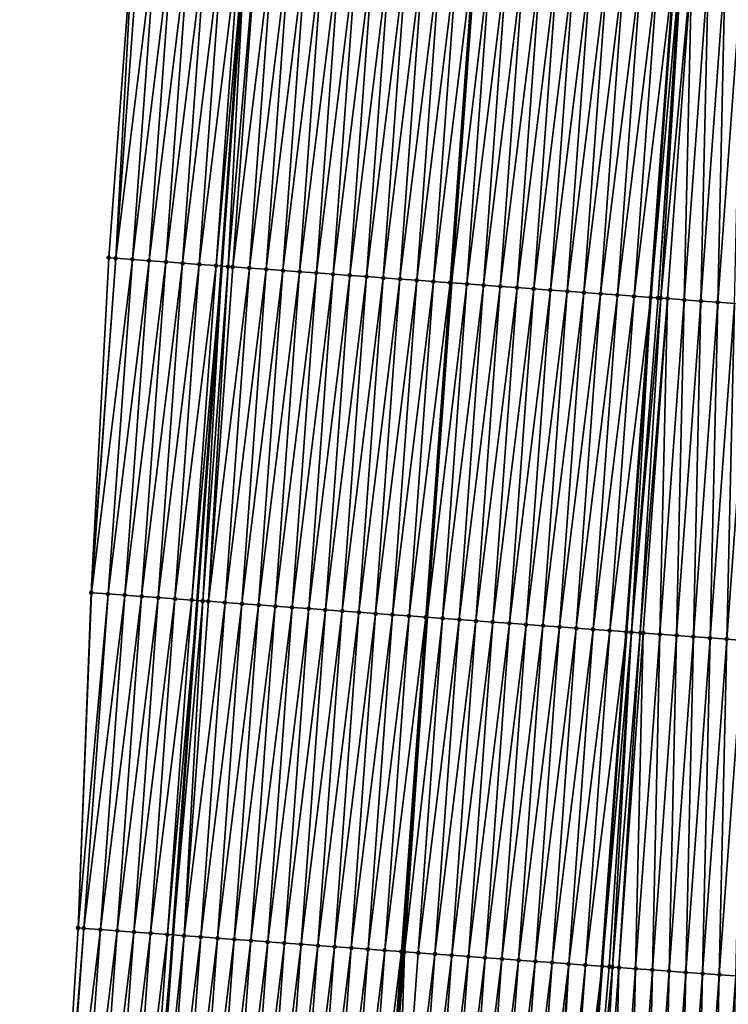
# Model space of a CAD drawing. Header units: feet. Extents: x 2017353 to 2024169, y 808050 to 818690.
# Tile 53 of 256: x 2023421 to 2023463, y 809822 to 809881. Entities that reach past the tile are written whole.
import ezdxf

# ---------------------------------------------------------------- set-up
doc = ezdxf.new("R2010")
doc.units = ezdxf.units.FT
doc.header["$MEASUREMENT"] = 0
for name, color, linetype, lineweight in [('EP_Travel Lane', 172, 'Continuous', 53), ('SB-Road Shots', 141, 'Continuous', 100), ('SB-Road X-Section', 40, 'Continuous', 13), ('STRIPING', 60, 'Continuous', 53)]:
    doc.layers.add(name, color=color, linetype=linetype, lineweight=lineweight)
doc.layers.add('I-77-MM15-17_SB-Surface-BORDER', color=7, linetype='Continuous')
doc.layers.add('I-77-MM15-17_SB-Surface-TIN', color=7, linetype='Continuous')

msp = doc.modelspace()

# ---------------------------------------------------------------- linework, layer by layer
at = {"layer": 'EP_Travel Lane'}
msp.add_polyline3d([(2023425.803, 809766.412, 272.848), (2023427.253, 809786.356, 273.176), (2023428.704, 809806.301, 273.498), (2023430.154, 809826.246, 273.832), (2023431.604, 809846.19, 274.196), (2023433.055, 809866.134, 274.553), (2023434.505, 809886.078, 274.921), (2023435.955, 809906.021, 275.322), (2023437.405, 809925.964, 275.736), (2023438.73, 809945.756, 276.152), (2023439.825, 809965.724, 276.55), (2023440.92, 809985.691, 276.959), (2023442.015, 810005.658, 277.393), (2023443.11, 810025.624, 277.832), (2023444.205, 810045.59, 278.287), (2023445.3, 810065.556, 278.76), (2023446.394, 810085.522, 279.233), (2023447.489, 810105.487, 279.71), (2023448.584, 810125.452, 280.221), (2023448.965, 810132.406, 280.407)], dxfattribs=at)
at = {"layer": 'I-77-MM15-17_SB-Surface-BORDER', "color": 3, "linetype": 'Continuous', "lineweight": -3}
msp.add_polyline3d([(2023421.009, 809766.763, 272.688), (2023422.315, 809786.719, 272.974), (2023423.26, 809806.701, 273.253), (2023424.489, 809826.662, 273.574), (2023425.275, 809846.655, 273.902), (2023426.325, 809866.629, 274.232), (2023427.813, 809886.569, 274.631), (2023429.246, 809906.513, 275.096), (2023431.084, 809926.428, 275.516), (2023432.443, 809946.179, 275.903), (2023434.026, 809966.115, 276.299), (2023435.9, 809986.029, 276.732), (2023436.583, 810006.024, 277.129), (2023437.208, 810026.022, 277.554), (2023438.25, 810045.993, 277.982), (2023438.944, 810065.985, 278.443), (2023439.754, 810085.97, 278.931), (2023441.078, 810105.92, 279.42), (2023442.141, 810125.887, 279.934), (2023443.847, 810145.849, 280.491), (2023458.055, 810164.915, 281.56), (2023459.101, 810184.882, 282.097), (2023460.839, 810204.804, 282.624), (2023463.268, 810224.677, 283.212)], dxfattribs=at)
at = {"layer": 'I-77-MM15-17_SB-Surface-TIN', "color": 128, "linetype": 'Continuous', "lineweight": -3}
for points in [[(2023426.325, 809866.629, 274.232), (2023426.734, 809866.599, 274.25), (2023427.813, 809886.569, 274.631)], [(2023426.734, 809866.599, 274.25), (2023428.184, 809886.542, 274.646), (2023427.813, 809886.569, 274.631)], [(2023426.734, 809866.599, 274.25), (2023429.182, 809886.469, 274.682), (2023428.184, 809886.542, 274.646)], [(2023426.734, 809866.599, 274.25), (2023427.731, 809866.525, 274.293), (2023429.182, 809886.469, 274.682)], [(2023427.731, 809866.525, 274.293), (2023430.179, 809886.396, 274.713), (2023429.182, 809886.469, 274.682)], [(2023427.731, 809866.525, 274.293), (2023428.729, 809866.452, 274.328), (2023430.179, 809886.396, 274.713)], [(2023428.729, 809866.452, 274.328), (2023431.176, 809886.323, 274.754), (2023430.179, 809886.396, 274.713)], [(2023428.729, 809866.452, 274.328), (2023429.726, 809866.379, 274.372), (2023431.176, 809886.323, 274.754)], [(2023429.726, 809866.379, 274.372), (2023432.174, 809886.249, 274.804), (2023431.176, 809886.323, 274.754)], [(2023429.726, 809866.379, 274.372), (2023430.723, 809866.305, 274.427), (2023432.174, 809886.249, 274.804)], [(2023430.723, 809866.305, 274.427), (2023433.171, 809886.176, 274.852), (2023432.174, 809886.249, 274.804)], [(2023430.723, 809866.305, 274.427), (2023431.721, 809866.232, 274.477), (2023433.171, 809886.176, 274.852)], [(2023431.721, 809866.232, 274.477), (2023434.168, 809886.102, 274.904), (2023433.171, 809886.176, 274.852)], [(2023431.721, 809866.232, 274.477), (2023432.718, 809866.158, 274.538), (2023434.168, 809886.102, 274.904)], [(2023432.718, 809866.158, 274.538), (2023434.505, 809886.078, 274.921), (2023434.168, 809886.102, 274.904)], [(2023432.718, 809866.158, 274.538), (2023433.055, 809866.134, 274.553), (2023434.505, 809886.078, 274.921)], [(2023433.437, 809866.106, 274.571), (2023434.505, 809886.078, 274.921), (2023433.055, 809866.134, 274.553)], [(2023433.437, 809866.106, 274.571), (2023435.165, 809886.029, 274.953), (2023434.505, 809886.078, 274.921)], [(2023433.437, 809866.106, 274.571), (2023433.715, 809866.085, 274.579), (2023435.165, 809886.029, 274.953)], [(2023433.715, 809866.085, 274.579), (2023436.163, 809885.956, 274.974), (2023435.165, 809886.029, 274.953)], [(2023433.715, 809866.085, 274.579), (2023434.713, 809866.012, 274.604), (2023436.163, 809885.956, 274.974)], [(2023434.713, 809866.012, 274.604), (2023437.16, 809885.883, 274.995), (2023436.163, 809885.956, 274.974)], [(2023434.713, 809866.012, 274.604), (2023435.71, 809865.939, 274.627), (2023437.16, 809885.883, 274.995)], [(2023435.71, 809865.939, 274.627), (2023438.158, 809885.81, 275.015), (2023437.16, 809885.883, 274.995)], [(2023435.71, 809865.939, 274.627), (2023436.707, 809865.866, 274.649), (2023438.158, 809885.81, 275.015)], [(2023436.707, 809865.866, 274.649), (2023439.155, 809885.738, 275.034), (2023438.158, 809885.81, 275.015)], [(2023436.707, 809865.866, 274.649), (2023437.705, 809865.794, 274.667), (2023439.155, 809885.738, 275.034)], [(2023437.705, 809865.794, 274.667), (2023440.152, 809885.665, 275.049), (2023439.155, 809885.738, 275.034)], [(2023437.705, 809865.794, 274.667), (2023438.702, 809865.721, 274.684), (2023440.152, 809885.665, 275.049)], [(2023438.702, 809865.721, 274.684), (2023441.15, 809885.592, 275.063), (2023440.152, 809885.665, 275.049)], [(2023438.702, 809865.721, 274.684), (2023439.699, 809865.648, 274.702), (2023441.15, 809885.592, 275.063)], [(2023439.699, 809865.648, 274.702), (2023442.147, 809885.519, 275.082), (2023441.15, 809885.592, 275.063)], [(2023439.699, 809865.648, 274.702), (2023440.697, 809865.575, 274.72), (2023442.147, 809885.519, 275.082)], [(2023440.697, 809865.575, 274.72), (2023443.144, 809885.446, 275.096), (2023442.147, 809885.519, 275.082)], [(2023440.697, 809865.575, 274.72), (2023441.694, 809865.502, 274.74), (2023443.144, 809885.446, 275.096)], [(2023441.694, 809865.502, 274.74), (2023444.142, 809885.374, 275.111), (2023443.144, 809885.446, 275.096)], [(2023441.694, 809865.502, 274.74), (2023442.691, 809865.429, 274.757), (2023444.142, 809885.374, 275.111)], [(2023442.691, 809865.429, 274.757), (2023445.139, 809885.301, 275.124), (2023444.142, 809885.374, 275.111)], [(2023442.691, 809865.429, 274.757), (2023443.689, 809865.356, 274.777), (2023445.139, 809885.301, 275.124)], [(2023443.689, 809865.356, 274.777), (2023446.136, 809885.228, 275.137), (2023445.139, 809885.301, 275.124)], [(2023443.689, 809865.356, 274.777), (2023444.686, 809865.284, 274.796), (2023446.136, 809885.228, 275.137)], [(2023444.686, 809865.284, 274.796), (2023447.134, 809885.155, 275.159), (2023446.136, 809885.228, 275.137)], [(2023444.686, 809865.284, 274.796), (2023445.683, 809865.211, 274.813), (2023447.134, 809885.155, 275.159)], [(2023445.683, 809865.211, 274.813), (2023448.131, 809885.082, 275.179), (2023447.134, 809885.155, 275.159)], [(2023445.683, 809865.211, 274.813), (2023446.681, 809865.138, 274.833), (2023448.131, 809885.082, 275.179)], [(2023446.681, 809865.138, 274.833), (2023448.213, 809885.076, 275.182), (2023448.131, 809885.082, 275.179)], [(2023446.681, 809865.138, 274.833), (2023446.763, 809865.132, 274.835), (2023448.213, 809885.076, 275.182)], [(2023449.128, 809885.009, 275.21), (2023448.213, 809885.076, 275.182), (2023446.763, 809865.132, 274.835)], [(2023447.678, 809865.065, 274.857), (2023449.128, 809885.009, 275.21), (2023446.763, 809865.132, 274.835)], [(2023447.678, 809865.065, 274.857), (2023450.126, 809884.936, 275.237), (2023449.128, 809885.009, 275.21)], [(2023447.678, 809865.065, 274.857), (2023448.675, 809864.992, 274.88), (2023450.126, 809884.936, 275.237)], [(2023448.675, 809864.992, 274.88), (2023451.123, 809884.863, 275.263), (2023450.126, 809884.936, 275.237)], [(2023448.675, 809864.992, 274.88), (2023449.673, 809864.919, 274.901), (2023451.123, 809884.863, 275.263)], [(2023449.673, 809864.919, 274.901), (2023452.12, 809884.79, 275.285), (2023451.123, 809884.863, 275.263)], [(2023449.673, 809864.919, 274.901), (2023450.67, 809864.846, 274.924), (2023452.12, 809884.79, 275.285)], [(2023450.67, 809864.846, 274.924), (2023453.118, 809884.717, 275.311), (2023452.12, 809884.79, 275.285)], [(2023450.67, 809864.846, 274.924), (2023451.667, 809864.773, 274.948), (2023453.118, 809884.717, 275.311)], [(2023451.667, 809864.773, 274.948), (2023454.115, 809884.644, 275.333), (2023453.118, 809884.717, 275.311)], [(2023451.667, 809864.773, 274.948), (2023452.665, 809864.7, 274.971), (2023454.115, 809884.644, 275.333)], [(2023452.665, 809864.7, 274.971), (2023455.112, 809884.571, 275.355), (2023454.115, 809884.644, 275.333)], [(2023452.665, 809864.7, 274.971), (2023453.662, 809864.627, 274.99), (2023455.112, 809884.571, 275.355)], [(2023453.662, 809864.627, 274.99), (2023456.11, 809884.498, 275.38), (2023455.112, 809884.571, 275.355)], [(2023453.662, 809864.627, 274.99), (2023454.659, 809864.554, 275.011), (2023456.11, 809884.498, 275.38)], [(2023454.659, 809864.554, 275.011), (2023457.107, 809884.425, 275.407), (2023456.11, 809884.498, 275.38)], [(2023454.659, 809864.554, 275.011), (2023455.657, 809864.482, 275.035), (2023457.107, 809884.425, 275.407)], [(2023455.657, 809864.482, 275.035), (2023458.104, 809884.352, 275.438), (2023457.107, 809884.425, 275.407)], [(2023455.657, 809864.482, 275.035), (2023456.654, 809864.408, 275.063), (2023458.104, 809884.352, 275.438)], [(2023456.654, 809864.408, 275.063), (2023459.102, 809884.279, 275.464), (2023458.104, 809884.352, 275.438)], [(2023456.654, 809864.408, 275.063), (2023457.651, 809864.336, 275.085), (2023459.102, 809884.279, 275.464)], [(2023457.651, 809864.336, 275.085), (2023460.077, 809884.208, 275.495), (2023459.102, 809884.279, 275.464)], [(2023457.651, 809864.336, 275.085), (2023458.649, 809864.263, 275.106), (2023460.077, 809884.208, 275.495)], [(2023460.077, 809884.208, 275.495), (2023458.649, 809864.263, 275.106), (2023460.099, 809884.206, 275.496)], [(2023460.419, 809884.183, 275.508), (2023460.099, 809884.206, 275.496), (2023458.649, 809864.263, 275.106)], [(2023459.085, 809864.231, 275.116), (2023460.419, 809884.183, 275.508), (2023458.649, 809864.263, 275.106)], [(2023459.085, 809864.231, 275.116), (2023460.481, 809884.178, 275.508), (2023460.419, 809884.183, 275.508)], [(2023459.085, 809864.231, 275.116), (2023459.244, 809864.219, 275.116), (2023460.481, 809884.178, 275.508)], [(2023459.244, 809864.219, 275.116), (2023461.096, 809884.134, 275.501), (2023460.481, 809884.178, 275.508)], [(2023459.244, 809864.219, 275.116), (2023459.646, 809864.19, 275.113), (2023461.096, 809884.134, 275.501)], [(2023459.646, 809864.19, 275.113), (2023460.644, 809864.118, 275.099), (2023461.096, 809884.134, 275.501)], [(2023460.644, 809864.118, 275.099), (2023462.094, 809884.061, 275.489), (2023461.096, 809884.134, 275.501)], [(2023460.644, 809864.118, 275.099), (2023461.641, 809864.046, 275.081), (2023462.094, 809884.061, 275.489)], [(2023461.641, 809864.046, 275.081), (2023463.091, 809883.989, 275.47), (2023462.094, 809884.061, 275.489)], [(2023461.641, 809864.046, 275.081), (2023462.638, 809863.973, 275.061), (2023463.091, 809883.989, 275.47)], [(2023462.638, 809863.973, 275.061), (2023464.088, 809883.917, 275.453), (2023463.091, 809883.989, 275.47)], [(2023462.638, 809863.973, 275.061), (2023463.636, 809863.901, 275.043), (2023464.088, 809883.917, 275.453)], [(2023425.275, 809846.655, 273.902), (2023426.734, 809866.599, 274.25), (2023426.325, 809866.629, 274.232)], [(2023425.275, 809846.655, 273.902), (2023425.284, 809846.654, 273.902), (2023426.734, 809866.599, 274.25)], [(2023425.284, 809846.654, 273.902), (2023427.731, 809866.525, 274.293), (2023426.734, 809866.599, 274.25)], [(2023425.284, 809846.654, 273.902), (2023426.281, 809846.581, 273.94), (2023427.731, 809866.525, 274.293)], [(2023426.281, 809846.581, 273.94), (2023428.729, 809866.452, 274.328), (2023427.731, 809866.525, 274.293)], [(2023426.281, 809846.581, 273.94), (2023427.279, 809846.508, 273.976), (2023428.729, 809866.452, 274.328)], [(2023427.279, 809846.508, 273.976), (2023429.726, 809866.379, 274.372), (2023428.729, 809866.452, 274.328)], [(2023427.279, 809846.508, 273.976), (2023428.276, 809846.435, 274.019), (2023429.726, 809866.379, 274.372)], [(2023428.276, 809846.435, 274.019), (2023430.723, 809866.305, 274.427), (2023429.726, 809866.379, 274.372)], [(2023428.276, 809846.435, 274.019), (2023429.273, 809846.361, 274.072), (2023430.723, 809866.305, 274.427)], [(2023429.273, 809846.361, 274.072), (2023431.721, 809866.232, 274.477), (2023430.723, 809866.305, 274.427)], [(2023429.273, 809846.361, 274.072), (2023430.271, 809846.288, 274.126), (2023431.721, 809866.232, 274.477)], [(2023430.271, 809846.288, 274.126), (2023432.718, 809866.158, 274.538), (2023431.721, 809866.232, 274.477)], [(2023430.271, 809846.288, 274.126), (2023431.268, 809846.214, 274.18), (2023432.718, 809866.158, 274.538)], [(2023431.268, 809846.214, 274.18), (2023433.055, 809866.134, 274.553), (2023432.718, 809866.158, 274.538)], [(2023431.268, 809846.214, 274.18), (2023431.604, 809846.19, 274.196), (2023433.055, 809866.134, 274.553)], [(2023431.93, 809846.166, 274.211), (2023433.055, 809866.134, 274.553), (2023431.604, 809846.19, 274.196)], [(2023431.93, 809846.166, 274.211), (2023433.437, 809866.106, 274.571), (2023433.055, 809866.134, 274.553)], [(2023431.93, 809846.166, 274.211), (2023432.265, 809846.141, 274.22), (2023433.437, 809866.106, 274.571)], [(2023432.265, 809846.141, 274.22), (2023433.715, 809866.085, 274.579), (2023433.437, 809866.106, 274.571)], [(2023432.265, 809846.141, 274.22), (2023434.713, 809866.012, 274.604), (2023433.715, 809866.085, 274.579)], [(2023432.265, 809846.141, 274.22), (2023433.262, 809846.068, 274.249), (2023434.713, 809866.012, 274.604)], [(2023433.262, 809846.068, 274.249), (2023435.71, 809865.939, 274.627), (2023434.713, 809866.012, 274.604)], [(2023433.262, 809846.068, 274.249), (2023434.26, 809845.995, 274.275), (2023435.71, 809865.939, 274.627)], [(2023434.26, 809845.995, 274.275), (2023436.707, 809865.866, 274.649), (2023435.71, 809865.939, 274.627)], [(2023434.26, 809845.995, 274.275), (2023435.257, 809845.922, 274.299), (2023436.707, 809865.866, 274.649)], [(2023435.257, 809845.922, 274.299), (2023437.705, 809865.794, 274.667), (2023436.707, 809865.866, 274.649)], [(2023435.257, 809845.922, 274.299), (2023436.254, 809845.849, 274.318), (2023437.705, 809865.794, 274.667)], [(2023436.254, 809845.849, 274.318), (2023438.702, 809865.721, 274.684), (2023437.705, 809865.794, 274.667)], [(2023436.254, 809845.849, 274.318), (2023437.252, 809845.776, 274.334), (2023438.702, 809865.721, 274.684)], [(2023437.252, 809845.776, 274.334), (2023439.699, 809865.648, 274.702), (2023438.702, 809865.721, 274.684)], [(2023437.252, 809845.776, 274.334), (2023438.249, 809845.704, 274.352), (2023439.699, 809865.648, 274.702)], [(2023438.249, 809845.704, 274.352), (2023440.697, 809865.575, 274.72), (2023439.699, 809865.648, 274.702)], [(2023438.249, 809845.704, 274.352), (2023439.247, 809845.631, 274.371), (2023440.697, 809865.575, 274.72)], [(2023439.247, 809845.631, 274.371), (2023441.694, 809865.502, 274.74), (2023440.697, 809865.575, 274.72)], [(2023439.247, 809845.631, 274.371), (2023440.244, 809845.558, 274.389), (2023441.694, 809865.502, 274.74)], [(2023440.244, 809845.558, 274.389), (2023442.691, 809865.429, 274.757), (2023441.694, 809865.502, 274.74)], [(2023440.244, 809845.558, 274.389), (2023441.241, 809845.485, 274.405), (2023442.691, 809865.429, 274.757)], [(2023441.241, 809845.485, 274.405), (2023443.689, 809865.356, 274.777), (2023442.691, 809865.429, 274.757)], [(2023441.241, 809845.485, 274.405), (2023442.239, 809845.412, 274.426), (2023443.689, 809865.356, 274.777)], [(2023442.239, 809845.412, 274.426), (2023444.686, 809865.284, 274.796), (2023443.689, 809865.356, 274.777)], [(2023442.239, 809845.412, 274.426), (2023443.236, 809845.339, 274.45), (2023444.686, 809865.284, 274.796)], [(2023443.236, 809845.339, 274.45), (2023445.683, 809865.211, 274.813), (2023444.686, 809865.284, 274.796)], [(2023443.236, 809845.339, 274.45), (2023444.233, 809845.266, 274.463), (2023445.683, 809865.211, 274.813)], [(2023444.233, 809845.266, 274.463), (2023446.681, 809865.138, 274.833), (2023445.683, 809865.211, 274.813)], [(2023444.233, 809845.266, 274.463), (2023445.231, 809845.194, 274.486), (2023446.681, 809865.138, 274.833)], [(2023445.231, 809845.194, 274.486), (2023446.763, 809865.132, 274.835), (2023446.681, 809865.138, 274.833)], [(2023445.231, 809845.194, 274.486), (2023445.312, 809845.188, 274.487), (2023446.763, 809865.132, 274.835)], [(2023447.678, 809865.065, 274.857), (2023446.763, 809865.132, 274.835), (2023445.312, 809845.188, 274.487)], [(2023446.228, 809845.121, 274.503), (2023447.678, 809865.065, 274.857), (2023445.312, 809845.188, 274.487)], [(2023446.228, 809845.121, 274.503), (2023448.675, 809864.992, 274.88), (2023447.678, 809865.065, 274.857)], [(2023446.228, 809845.121, 274.503), (2023447.225, 809845.048, 274.525), (2023448.675, 809864.992, 274.88)], [(2023447.225, 809845.048, 274.525), (2023449.673, 809864.919, 274.901), (2023448.675, 809864.992, 274.88)], [(2023447.225, 809845.048, 274.525), (2023448.223, 809844.975, 274.548), (2023449.673, 809864.919, 274.901)], [(2023448.223, 809844.975, 274.548), (2023450.67, 809864.846, 274.924), (2023449.673, 809864.919, 274.901)], [(2023448.223, 809844.975, 274.548), (2023449.22, 809844.902, 274.569), (2023450.67, 809864.846, 274.924)], [(2023449.22, 809844.902, 274.569), (2023451.667, 809864.773, 274.948), (2023450.67, 809864.846, 274.924)], [(2023449.22, 809844.902, 274.569), (2023450.217, 809844.829, 274.591), (2023451.667, 809864.773, 274.948)], [(2023450.217, 809844.829, 274.591), (2023452.665, 809864.7, 274.971), (2023451.667, 809864.773, 274.948)], [(2023450.217, 809844.829, 274.591), (2023451.215, 809844.756, 274.615), (2023452.665, 809864.7, 274.971)], [(2023451.215, 809844.756, 274.615), (2023453.662, 809864.627, 274.99), (2023452.665, 809864.7, 274.971)], [(2023451.215, 809844.756, 274.615), (2023452.212, 809844.683, 274.632), (2023453.662, 809864.627, 274.99)], [(2023452.212, 809844.683, 274.632), (2023454.659, 809864.554, 275.011), (2023453.662, 809864.627, 274.99)], [(2023452.212, 809844.683, 274.632), (2023453.209, 809844.61, 274.647), (2023454.659, 809864.554, 275.011)], [(2023453.209, 809844.61, 274.647), (2023455.657, 809864.482, 275.035), (2023454.659, 809864.554, 275.011)], [(2023453.209, 809844.61, 274.647), (2023454.207, 809844.537, 274.67), (2023455.657, 809864.482, 275.035)], [(2023454.207, 809844.537, 274.67), (2023456.654, 809864.408, 275.063), (2023455.657, 809864.482, 275.035)], [(2023454.207, 809844.537, 274.67), (2023455.204, 809844.465, 274.695), (2023456.654, 809864.408, 275.063)], [(2023455.204, 809844.465, 274.695), (2023457.651, 809864.336, 275.085), (2023456.654, 809864.408, 275.063)], [(2023455.204, 809844.465, 274.695), (2023456.201, 809844.392, 274.719), (2023457.651, 809864.336, 275.085)], [(2023456.201, 809844.392, 274.719), (2023458.649, 809864.263, 275.106), (2023457.651, 809864.336, 275.085)], [(2023456.201, 809844.392, 274.719), (2023457.199, 809844.319, 274.742), (2023458.649, 809864.263, 275.106)], [(2023457.49, 809844.297, 274.748), (2023458.649, 809864.263, 275.106), (2023457.199, 809844.319, 274.742)], [(2023457.49, 809844.297, 274.748), (2023459.085, 809864.231, 275.116), (2023458.649, 809864.263, 275.106)], [(2023457.49, 809844.297, 274.748), (2023459.244, 809864.219, 275.116), (2023459.085, 809864.231, 275.116)], [(2023457.49, 809844.297, 274.748), (2023458.017, 809844.259, 274.75), (2023459.244, 809864.219, 275.116)], [(2023458.017, 809844.259, 274.75), (2023459.646, 809864.19, 275.113), (2023459.244, 809864.219, 275.116)], [(2023458.017, 809844.259, 274.75), (2023458.196, 809844.246, 274.749), (2023459.646, 809864.19, 275.113)], [(2023458.196, 809844.246, 274.749), (2023459.193, 809844.174, 274.733), (2023459.646, 809864.19, 275.113)], [(2023459.193, 809844.174, 274.733), (2023460.644, 809864.118, 275.099), (2023459.646, 809864.19, 275.113)], [(2023459.193, 809844.174, 274.733), (2023460.191, 809844.102, 274.713), (2023460.644, 809864.118, 275.099)], [(2023460.191, 809844.102, 274.713), (2023461.641, 809864.046, 275.081), (2023460.644, 809864.118, 275.099)], [(2023460.191, 809844.102, 274.713), (2023461.188, 809844.029, 274.692), (2023461.641, 809864.046, 275.081)], [(2023461.188, 809844.029, 274.692), (2023462.638, 809863.973, 275.061), (2023461.641, 809864.046, 275.081)], [(2023461.188, 809844.029, 274.692), (2023462.186, 809843.957, 274.67), (2023462.638, 809863.973, 275.061)], [(2023462.186, 809843.957, 274.67), (2023463.636, 809863.901, 275.043), (2023462.638, 809863.973, 275.061)], [(2023462.186, 809843.957, 274.67), (2023463.183, 809843.885, 274.653), (2023463.636, 809863.901, 275.043)], [(2023463.183, 809843.885, 274.653), (2023464.633, 809863.829, 275.027), (2023463.636, 809863.901, 275.043)], [(2023463.183, 809843.885, 274.653), (2023464.18, 809843.813, 274.631), (2023464.633, 809863.829, 275.027)], [(2023424.489, 809826.662, 273.574), (2023425.284, 809846.654, 273.902), (2023425.275, 809846.655, 273.902)], [(2023424.489, 809826.662, 273.574), (2023426.281, 809846.581, 273.94), (2023425.284, 809846.654, 273.902)], [(2023424.489, 809826.662, 273.574), (2023424.831, 809826.637, 273.585), (2023426.281, 809846.581, 273.94)], [(2023424.831, 809826.637, 273.585), (2023427.279, 809846.508, 273.976), (2023426.281, 809846.581, 273.94)], [(2023424.831, 809826.637, 273.585), (2023425.828, 809826.564, 273.618), (2023427.279, 809846.508, 273.976)], [(2023425.828, 809826.564, 273.618), (2023428.276, 809846.435, 274.019), (2023427.279, 809846.508, 273.976)], [(2023425.828, 809826.564, 273.618), (2023426.826, 809826.491, 273.66), (2023428.276, 809846.435, 274.019)], [(2023426.826, 809826.491, 273.66), (2023429.273, 809846.361, 274.072), (2023428.276, 809846.435, 274.019)], [(2023426.826, 809826.491, 273.66), (2023427.823, 809826.417, 273.709), (2023429.273, 809846.361, 274.072)], [(2023427.823, 809826.417, 273.709), (2023430.271, 809846.288, 274.126), (2023429.273, 809846.361, 274.072)], [(2023427.823, 809826.417, 273.709), (2023428.82, 809826.344, 273.762), (2023430.271, 809846.288, 274.126)], [(2023428.82, 809826.344, 273.762), (2023431.268, 809846.214, 274.18), (2023430.271, 809846.288, 274.126)], [(2023428.82, 809826.344, 273.762), (2023429.818, 809826.27, 273.816), (2023431.268, 809846.214, 274.18)], [(2023429.818, 809826.27, 273.816), (2023431.604, 809846.19, 274.196), (2023431.268, 809846.214, 274.18)], [(2023429.818, 809826.27, 273.816), (2023430.154, 809826.246, 273.832), (2023431.604, 809846.19, 274.196)], [(2023431.93, 809846.166, 274.211), (2023431.604, 809846.19, 274.196), (2023430.154, 809826.246, 273.832)], [(2023430.815, 809826.197, 273.864), (2023431.93, 809846.166, 274.211), (2023430.154, 809826.246, 273.832)], [(2023430.815, 809826.197, 273.864), (2023432.265, 809846.141, 274.22), (2023431.93, 809846.166, 274.211)], [(2023430.815, 809826.197, 273.864), (2023433.262, 809846.068, 274.249), (2023432.265, 809846.141, 274.22)], [(2023430.815, 809826.197, 273.864), (2023431.812, 809826.124, 273.897), (2023433.262, 809846.068, 274.249)], [(2023431.812, 809826.124, 273.897), (2023434.26, 809845.995, 274.275), (2023433.262, 809846.068, 274.249)], [(2023431.812, 809826.124, 273.897), (2023432.81, 809826.051, 273.922), (2023434.26, 809845.995, 274.275)], [(2023432.81, 809826.051, 273.922), (2023435.257, 809845.922, 274.299), (2023434.26, 809845.995, 274.275)], [(2023432.81, 809826.051, 273.922), (2023433.807, 809825.978, 273.945), (2023435.257, 809845.922, 274.299)], [(2023433.807, 809825.978, 273.945), (2023436.254, 809845.849, 274.318), (2023435.257, 809845.922, 274.299)], [(2023433.807, 809825.978, 273.945), (2023434.804, 809825.905, 273.965), (2023436.254, 809845.849, 274.318)], [(2023434.804, 809825.905, 273.965), (2023437.252, 809845.776, 274.334), (2023436.254, 809845.849, 274.318)], [(2023434.804, 809825.905, 273.965), (2023435.802, 809825.832, 273.982), (2023437.252, 809845.776, 274.334)], [(2023435.802, 809825.832, 273.982), (2023438.249, 809845.704, 274.352), (2023437.252, 809845.776, 274.334)], [(2023435.802, 809825.832, 273.982), (2023436.799, 809825.759, 274.001), (2023438.249, 809845.704, 274.352)], [(2023436.799, 809825.759, 274.001), (2023439.247, 809845.631, 274.371), (2023438.249, 809845.704, 274.352)], [(2023436.799, 809825.759, 274.001), (2023437.796, 809825.686, 274.021), (2023439.247, 809845.631, 274.371)], [(2023437.796, 809825.686, 274.021), (2023440.244, 809845.558, 274.389), (2023439.247, 809845.631, 274.371)], [(2023437.796, 809825.686, 274.021), (2023438.794, 809825.614, 274.039), (2023440.244, 809845.558, 274.389)], [(2023438.794, 809825.614, 274.039), (2023441.241, 809845.485, 274.405), (2023440.244, 809845.558, 274.389)], [(2023438.794, 809825.614, 274.039), (2023439.791, 809825.541, 274.056), (2023441.241, 809845.485, 274.405)], [(2023439.791, 809825.541, 274.056), (2023442.239, 809845.412, 274.426), (2023441.241, 809845.485, 274.405)], [(2023439.791, 809825.541, 274.056), (2023440.788, 809825.468, 274.073), (2023442.239, 809845.412, 274.426)], [(2023440.788, 809825.468, 274.073), (2023443.236, 809845.339, 274.45), (2023442.239, 809845.412, 274.426)], [(2023440.788, 809825.468, 274.073), (2023441.786, 809825.395, 274.09), (2023443.236, 809845.339, 274.45)], [(2023441.786, 809825.395, 274.09), (2023444.233, 809845.266, 274.463), (2023443.236, 809845.339, 274.45)], [(2023441.786, 809825.395, 274.09), (2023442.783, 809825.322, 274.107), (2023444.233, 809845.266, 274.463)], [(2023442.783, 809825.322, 274.107), (2023445.231, 809845.194, 274.486), (2023444.233, 809845.266, 274.463)], [(2023442.783, 809825.322, 274.107), (2023443.78, 809825.249, 274.13), (2023445.231, 809845.194, 274.486)], [(2023443.78, 809825.249, 274.13), (2023445.312, 809845.188, 274.487), (2023445.231, 809845.194, 274.486)], [(2023443.78, 809825.249, 274.13), (2023443.861, 809825.243, 274.132), (2023445.312, 809845.188, 274.487)], [(2023443.958, 809825.236, 274.134), (2023445.312, 809845.188, 274.487), (2023443.861, 809825.243, 274.132)], [(2023443.958, 809825.236, 274.134), (2023446.228, 809845.121, 274.503), (2023445.312, 809845.188, 274.487)], [(2023443.958, 809825.236, 274.134), (2023444.778, 809825.176, 274.154), (2023446.228, 809845.121, 274.503)], [(2023444.778, 809825.176, 274.154), (2023447.225, 809845.048, 274.525), (2023446.228, 809845.121, 274.503)], [(2023444.778, 809825.176, 274.154), (2023445.775, 809825.103, 274.176), (2023447.225, 809845.048, 274.525)], [(2023445.775, 809825.103, 274.176), (2023448.223, 809844.975, 274.548), (2023447.225, 809845.048, 274.525)], [(2023445.775, 809825.103, 274.176), (2023446.772, 809825.031, 274.199), (2023448.223, 809844.975, 274.548)], [(2023446.772, 809825.031, 274.199), (2023449.22, 809844.902, 274.569), (2023448.223, 809844.975, 274.548)], [(2023446.772, 809825.031, 274.199), (2023447.77, 809824.958, 274.219), (2023449.22, 809844.902, 274.569)], [(2023447.77, 809824.958, 274.219), (2023450.217, 809844.829, 274.591), (2023449.22, 809844.902, 274.569)], [(2023447.77, 809824.958, 274.219), (2023448.767, 809824.885, 274.239), (2023450.217, 809844.829, 274.591)], [(2023448.767, 809824.885, 274.239), (2023451.215, 809844.756, 274.615), (2023450.217, 809844.829, 274.591)], [(2023448.767, 809824.885, 274.239), (2023449.764, 809824.812, 274.26), (2023451.215, 809844.756, 274.615)], [(2023449.764, 809824.812, 274.26), (2023452.212, 809844.683, 274.632), (2023451.215, 809844.756, 274.615)], [(2023449.764, 809824.812, 274.26), (2023450.762, 809824.739, 274.279), (2023452.212, 809844.683, 274.632)], [(2023450.762, 809824.739, 274.279), (2023453.209, 809844.61, 274.647), (2023452.212, 809844.683, 274.632)], [(2023450.762, 809824.739, 274.279), (2023451.759, 809824.666, 274.294), (2023453.209, 809844.61, 274.647)], [(2023451.759, 809824.666, 274.294), (2023454.207, 809844.537, 274.67), (2023453.209, 809844.61, 274.647)], [(2023451.759, 809824.666, 274.294), (2023452.756, 809824.593, 274.315), (2023454.207, 809844.537, 274.67)], [(2023452.756, 809824.593, 274.315), (2023455.204, 809844.465, 274.695), (2023454.207, 809844.537, 274.67)], [(2023452.756, 809824.593, 274.315), (2023453.754, 809824.52, 274.337), (2023455.204, 809844.465, 274.695)], [(2023453.754, 809824.52, 274.337), (2023456.201, 809844.392, 274.719), (2023455.204, 809844.465, 274.695)], [(2023453.754, 809824.52, 274.337), (2023454.751, 809824.447, 274.357), (2023456.201, 809844.392, 274.719)], [(2023454.751, 809824.447, 274.357), (2023457.199, 809844.319, 274.742), (2023456.201, 809844.392, 274.719)], [(2023454.751, 809824.447, 274.357), (2023455.748, 809824.375, 274.375), (2023457.199, 809844.319, 274.742)], [(2023457.49, 809844.297, 274.748), (2023457.199, 809844.319, 274.742), (2023455.748, 809824.375, 274.375)], [(2023456.168, 809824.344, 274.381), (2023457.49, 809844.297, 274.748), (2023455.748, 809824.375, 274.375)], [(2023456.168, 809824.344, 274.381), (2023456.364, 809824.33, 274.382), (2023457.49, 809844.297, 274.748)], [(2023456.364, 809824.33, 274.382), (2023458.017, 809844.259, 274.75), (2023457.49, 809844.297, 274.748)], [(2023456.364, 809824.33, 274.382), (2023456.746, 809824.302, 274.38), (2023458.017, 809844.259, 274.75)], [(2023456.746, 809824.302, 274.38), (2023458.196, 809844.246, 274.749), (2023458.017, 809844.259, 274.75)], [(2023456.746, 809824.302, 274.38), (2023457.743, 809824.23, 274.365), (2023458.196, 809844.246, 274.749)], [(2023457.743, 809824.23, 274.365), (2023459.193, 809844.174, 274.733), (2023458.196, 809844.246, 274.749)], [(2023457.743, 809824.23, 274.365), (2023458.741, 809824.158, 274.346), (2023459.193, 809844.174, 274.733)], [(2023458.741, 809824.158, 274.346), (2023460.191, 809844.102, 274.713), (2023459.193, 809844.174, 274.733)], [(2023458.741, 809824.158, 274.346), (2023459.738, 809824.085, 274.324), (2023460.191, 809844.102, 274.713)], [(2023459.738, 809824.085, 274.324), (2023461.188, 809844.029, 274.692), (2023460.191, 809844.102, 274.713)], [(2023459.738, 809824.085, 274.324), (2023460.735, 809824.013, 274.3), (2023461.188, 809844.029, 274.692)], [(2023460.735, 809824.013, 274.3), (2023462.186, 809843.957, 274.67), (2023461.188, 809844.029, 274.692)], [(2023460.735, 809824.013, 274.3), (2023461.733, 809823.941, 274.28), (2023462.186, 809843.957, 274.67)], [(2023461.733, 809823.941, 274.28), (2023463.183, 809843.885, 274.653), (2023462.186, 809843.957, 274.67)], [(2023461.733, 809823.941, 274.28), (2023462.73, 809823.869, 274.261), (2023463.183, 809843.885, 274.653)], [(2023462.73, 809823.869, 274.261), (2023464.18, 809843.813, 274.631), (2023463.183, 809843.885, 274.653)], [(2023462.73, 809823.869, 274.261), (2023463.728, 809823.797, 274.236), (2023464.18, 809843.813, 274.631)], [(2023423.26, 809806.701, 273.253), (2023424.831, 809826.637, 273.585), (2023424.489, 809826.662, 273.574)], [(2023423.26, 809806.701, 273.253), (2023423.381, 809806.692, 273.257), (2023424.831, 809826.637, 273.585)], [(2023423.381, 809806.692, 273.257), (2023425.828, 809826.564, 273.618), (2023424.831, 809826.637, 273.585)], [(2023423.381, 809806.692, 273.257), (2023424.378, 809806.619, 273.29), (2023425.828, 809826.564, 273.618)], [(2023424.378, 809806.619, 273.29), (2023426.826, 809826.491, 273.66), (2023425.828, 809826.564, 273.618)], [(2023424.378, 809806.619, 273.29), (2023425.376, 809806.546, 273.333), (2023426.826, 809826.491, 273.66)], [(2023425.376, 809806.546, 273.333), (2023427.823, 809826.417, 273.709), (2023426.826, 809826.491, 273.66)], [(2023425.376, 809806.546, 273.333), (2023426.373, 809806.473, 273.382), (2023427.823, 809826.417, 273.709)], [(2023426.373, 809806.473, 273.382), (2023428.82, 809826.344, 273.762), (2023427.823, 809826.417, 273.709)], [(2023426.373, 809806.473, 273.382), (2023427.37, 809806.399, 273.434), (2023428.82, 809826.344, 273.762)], [(2023427.37, 809806.399, 273.434), (2023429.818, 809826.27, 273.816), (2023428.82, 809826.344, 273.762)], [(2023427.37, 809806.399, 273.434), (2023428.367, 809806.326, 273.484), (2023429.818, 809826.27, 273.816)], [(2023428.367, 809806.326, 273.484), (2023430.154, 809826.246, 273.832), (2023429.818, 809826.27, 273.816)], [(2023428.367, 809806.326, 273.484), (2023428.704, 809806.301, 273.498), (2023430.154, 809826.246, 273.832)], [(2023430.815, 809826.197, 273.864), (2023430.154, 809826.246, 273.832), (2023428.704, 809806.301, 273.498)], [(2023429.365, 809806.252, 273.525), (2023430.815, 809826.197, 273.864), (2023428.704, 809806.301, 273.498)], [(2023429.365, 809806.252, 273.525), (2023431.812, 809826.124, 273.897), (2023430.815, 809826.197, 273.864)], [(2023429.365, 809806.252, 273.525), (2023430.362, 809806.179, 273.558), (2023431.812, 809826.124, 273.897)], [(2023430.362, 809806.179, 273.558), (2023432.81, 809826.051, 273.922), (2023431.812, 809826.124, 273.897)], [(2023430.362, 809806.179, 273.558), (2023431.359, 809806.106, 273.584), (2023432.81, 809826.051, 273.922)], [(2023431.359, 809806.106, 273.584), (2023433.807, 809825.978, 273.945), (2023432.81, 809826.051, 273.922)], [(2023431.359, 809806.106, 273.584), (2023432.357, 809806.033, 273.606), (2023433.807, 809825.978, 273.945)], [(2023432.357, 809806.033, 273.606), (2023434.804, 809825.905, 273.965), (2023433.807, 809825.978, 273.945)], [(2023432.357, 809806.033, 273.606), (2023433.354, 809805.961, 273.624), (2023434.804, 809825.905, 273.965)], [(2023433.354, 809805.961, 273.624), (2023435.802, 809825.832, 273.982), (2023434.804, 809825.905, 273.965)], [(2023433.354, 809805.961, 273.624), (2023434.351, 809805.888, 273.639), (2023435.802, 809825.832, 273.982)], [(2023434.351, 809805.888, 273.639), (2023436.799, 809825.759, 274.001), (2023435.802, 809825.832, 273.982)], [(2023434.351, 809805.888, 273.639), (2023435.349, 809805.815, 273.657), (2023436.799, 809825.759, 274.001)], [(2023435.349, 809805.815, 273.657), (2023437.796, 809825.686, 274.021), (2023436.799, 809825.759, 274.001)], [(2023435.349, 809805.815, 273.657), (2023436.346, 809805.742, 273.672), (2023437.796, 809825.686, 274.021)], [(2023436.346, 809805.742, 273.672), (2023438.794, 809825.614, 274.039), (2023437.796, 809825.686, 274.021)], [(2023436.346, 809805.742, 273.672), (2023437.343, 809805.669, 273.692), (2023438.794, 809825.614, 274.039)], [(2023437.343, 809805.669, 273.692), (2023439.791, 809825.541, 274.056), (2023438.794, 809825.614, 274.039)], [(2023437.343, 809805.669, 273.692), (2023438.341, 809805.596, 273.707), (2023439.791, 809825.541, 274.056)], [(2023438.341, 809805.596, 273.707), (2023440.788, 809825.468, 274.073), (2023439.791, 809825.541, 274.056)], [(2023438.341, 809805.596, 273.707), (2023439.338, 809805.524, 273.723), (2023440.788, 809825.468, 274.073)], [(2023439.338, 809805.524, 273.723), (2023441.786, 809825.395, 274.09), (2023440.788, 809825.468, 274.073)], [(2023439.338, 809805.524, 273.723), (2023440.335, 809805.451, 273.744), (2023441.786, 809825.395, 274.09)], [(2023440.335, 809805.451, 273.744), (2023442.783, 809825.322, 274.107), (2023441.786, 809825.395, 274.09)], [(2023440.335, 809805.451, 273.744), (2023441.333, 809805.378, 273.762), (2023442.783, 809825.322, 274.107)], [(2023441.333, 809805.378, 273.762), (2023443.78, 809825.249, 274.13), (2023442.783, 809825.322, 274.107)], [(2023441.333, 809805.378, 273.762), (2023442.33, 809805.305, 273.783), (2023443.78, 809825.249, 274.13)], [(2023442.33, 809805.305, 273.783), (2023443.861, 809825.243, 274.132), (2023443.78, 809825.249, 274.13)], [(2023442.33, 809805.305, 273.783), (2023442.411, 809805.299, 273.785), (2023443.861, 809825.243, 274.132)], [(2023443.958, 809825.236, 274.134), (2023443.861, 809825.243, 274.132), (2023442.411, 809805.299, 273.785)], [(2023443.328, 809805.232, 273.808), (2023443.958, 809825.236, 274.134), (2023442.411, 809805.299, 273.785)], [(2023443.328, 809805.232, 273.808), (2023444.778, 809825.176, 274.154), (2023443.958, 809825.236, 274.134)], [(2023443.328, 809805.232, 273.808), (2023445.775, 809825.103, 274.176), (2023444.778, 809825.176, 274.154)], [(2023443.328, 809805.232, 273.808), (2023444.325, 809805.159, 273.832), (2023445.775, 809825.103, 274.176)], [(2023444.325, 809805.159, 273.832), (2023446.772, 809825.031, 274.199), (2023445.775, 809825.103, 274.176)], [(2023444.325, 809805.159, 273.832), (2023445.322, 809805.086, 273.853), (2023446.772, 809825.031, 274.199)], [(2023445.322, 809805.086, 273.853), (2023447.77, 809824.958, 274.219), (2023446.772, 809825.031, 274.199)], [(2023445.322, 809805.086, 273.853), (2023446.32, 809805.013, 273.87), (2023447.77, 809824.958, 274.219)], [(2023446.32, 809805.013, 273.87), (2023448.767, 809824.885, 274.239), (2023447.77, 809824.958, 274.219)], [(2023446.32, 809805.013, 273.87), (2023447.317, 809804.94, 273.89), (2023448.767, 809824.885, 274.239)], [(2023447.317, 809804.94, 273.89), (2023449.764, 809824.812, 274.26), (2023448.767, 809824.885, 274.239)], [(2023447.317, 809804.94, 273.89), (2023448.314, 809804.868, 273.908), (2023449.764, 809824.812, 274.26)], [(2023448.314, 809804.868, 273.908), (2023450.762, 809824.739, 274.279), (2023449.764, 809824.812, 274.26)], [(2023448.314, 809804.868, 273.908), (2023449.312, 809804.795, 273.927), (2023450.762, 809824.739, 274.279)], [(2023449.312, 809804.795, 273.927), (2023451.759, 809824.666, 274.294), (2023450.762, 809824.739, 274.279)], [(2023449.312, 809804.795, 273.927), (2023450.309, 809804.722, 273.944), (2023451.759, 809824.666, 274.294)], [(2023450.309, 809804.722, 273.944), (2023452.756, 809824.593, 274.315), (2023451.759, 809824.666, 274.294)], [(2023450.309, 809804.722, 273.944), (2023451.306, 809804.649, 273.966), (2023452.756, 809824.593, 274.315)], [(2023451.306, 809804.649, 273.966), (2023453.754, 809824.52, 274.337), (2023452.756, 809824.593, 274.315)], [(2023451.306, 809804.649, 273.966), (2023452.304, 809804.576, 273.988), (2023453.754, 809824.52, 274.337)], [(2023452.304, 809804.576, 273.988), (2023452.66, 809804.55, 273.997), (2023453.754, 809824.52, 274.337)], [(2023452.66, 809804.55, 273.997), (2023454.751, 809824.447, 274.357), (2023453.754, 809824.52, 274.337)], [(2023452.66, 809804.55, 273.997), (2023453.301, 809804.503, 274.008), (2023454.751, 809824.447, 274.357)], [(2023453.301, 809804.503, 274.008), (2023455.748, 809824.375, 274.375), (2023454.751, 809824.447, 274.357)], [(2023453.301, 809804.503, 274.008), (2023454.298, 809804.43, 274.023), (2023455.748, 809824.375, 274.375)], [(2023454.341, 809804.427, 274.023), (2023455.748, 809824.375, 274.375), (2023454.298, 809804.43, 274.023)], [(2023454.341, 809804.427, 274.023), (2023454.463, 809804.418, 274.023), (2023455.748, 809824.375, 274.375)], [(2023454.463, 809804.418, 274.023), (2023456.168, 809824.344, 274.381), (2023455.748, 809824.375, 274.375)], [(2023454.463, 809804.418, 274.023), (2023456.364, 809824.33, 274.382), (2023456.168, 809824.344, 274.381)], [(2023454.463, 809804.418, 274.023), (2023455.296, 809804.358, 274.013), (2023456.364, 809824.33, 274.382)], [(2023455.296, 809804.358, 274.013), (2023456.746, 809824.302, 274.38), (2023456.364, 809824.33, 274.382)], [(2023455.296, 809804.358, 274.013), (2023456.293, 809804.286, 273.996), (2023456.746, 809824.302, 274.38)], [(2023456.293, 809804.286, 273.996), (2023457.743, 809824.23, 274.365), (2023456.746, 809824.302, 274.38)], [(2023456.293, 809804.286, 273.996), (2023457.29, 809804.214, 273.976), (2023457.743, 809824.23, 274.365)], [(2023457.29, 809804.214, 273.976), (2023458.741, 809824.158, 274.346), (2023457.743, 809824.23, 274.365)], [(2023457.29, 809804.214, 273.976), (2023458.288, 809804.141, 273.962), (2023458.741, 809824.158, 274.346)], [(2023458.288, 809804.141, 273.962), (2023459.738, 809824.085, 274.324), (2023458.741, 809824.158, 274.346)], [(2023458.288, 809804.141, 273.962), (2023459.285, 809804.069, 273.944), (2023459.738, 809824.085, 274.324)], [(2023459.285, 809804.069, 273.944), (2023460.735, 809824.013, 274.3), (2023459.738, 809824.085, 274.324)], [(2023459.285, 809804.069, 273.944), (2023460.283, 809803.997, 273.927), (2023460.735, 809824.013, 274.3)], [(2023460.283, 809803.997, 273.927), (2023461.733, 809823.941, 274.28), (2023460.735, 809824.013, 274.3)], [(2023460.283, 809803.997, 273.927), (2023461.28, 809803.925, 273.905), (2023461.733, 809823.941, 274.28)], [(2023461.28, 809803.925, 273.905), (2023462.73, 809823.869, 274.261), (2023461.733, 809823.941, 274.28)], [(2023461.28, 809803.925, 273.905), (2023462.277, 809803.853, 273.882), (2023462.73, 809823.869, 274.261)], [(2023462.277, 809803.853, 273.882), (2023463.728, 809823.797, 274.236), (2023462.73, 809823.869, 274.261)], [(2023462.277, 809803.853, 273.882), (2023463.275, 809803.781, 273.857), (2023463.728, 809823.797, 274.236)]]:
    msp.add_3dface(points, dxfattribs=at)
at = {"layer": 'SB-Road Shots', "lineweight": 100}
for p in [(2023426.325, 809866.629, 274.232), (2023426.734, 809866.599, 274.25), (2023427.731, 809866.525, 274.293), (2023428.729, 809866.452, 274.328), (2023429.726, 809866.379, 274.372), (2023430.723, 809866.305, 274.427), (2023431.721, 809866.232, 274.477), (2023432.718, 809866.158, 274.538), (2023433.437, 809866.106, 274.571), (2023433.715, 809866.085, 274.579), (2023434.713, 809866.012, 274.604), (2023435.71, 809865.939, 274.627), (2023436.707, 809865.866, 274.649), (2023437.705, 809865.794, 274.667), (2023438.702, 809865.721, 274.684), (2023439.699, 809865.648, 274.702), (2023440.697, 809865.575, 274.72), (2023441.694, 809865.502, 274.74), (2023442.691, 809865.429, 274.757), (2023443.689, 809865.356, 274.777), (2023444.686, 809865.284, 274.796), (2023445.683, 809865.211, 274.813), (2023446.681, 809865.138, 274.833), (2023447.678, 809865.065, 274.857), (2023448.675, 809864.992, 274.88), (2023449.673, 809864.919, 274.901), (2023450.67, 809864.846, 274.924), (2023451.667, 809864.773, 274.948), (2023452.665, 809864.7, 274.971), (2023453.662, 809864.627, 274.99), (2023454.659, 809864.554, 275.011), (2023455.657, 809864.482, 275.035), (2023456.654, 809864.408, 275.063), (2023457.651, 809864.336, 275.085), (2023458.649, 809864.263, 275.106), (2023459.085, 809864.231, 275.116), (2023459.244, 809864.219, 275.116), (2023459.646, 809864.19, 275.113), (2023460.644, 809864.118, 275.099), (2023461.641, 809864.046, 275.081), (2023462.638, 809863.973, 275.061), (2023425.275, 809846.655, 273.902), (2023425.284, 809846.654, 273.902), (2023426.281, 809846.581, 273.94), (2023427.279, 809846.508, 273.976), (2023428.276, 809846.435, 274.019), (2023429.273, 809846.361, 274.072), (2023430.271, 809846.288, 274.126), (2023431.268, 809846.214, 274.18), (2023431.93, 809846.166, 274.211), (2023432.265, 809846.141, 274.22), (2023433.262, 809846.068, 274.249), (2023434.26, 809845.995, 274.275), (2023435.257, 809845.922, 274.299), (2023436.254, 809845.849, 274.318), (2023437.252, 809845.776, 274.334), (2023438.249, 809845.704, 274.352), (2023439.247, 809845.631, 274.371), (2023440.244, 809845.558, 274.389), (2023441.241, 809845.485, 274.405), (2023442.239, 809845.412, 274.426), (2023443.236, 809845.339, 274.45), (2023444.233, 809845.266, 274.463), (2023445.231, 809845.194, 274.486), (2023446.228, 809845.121, 274.503), (2023447.225, 809845.048, 274.525), (2023448.223, 809844.975, 274.548), (2023449.22, 809844.902, 274.569), (2023450.217, 809844.829, 274.591), (2023451.215, 809844.756, 274.615), (2023452.212, 809844.683, 274.632), (2023453.209, 809844.61, 274.647), (2023454.207, 809844.537, 274.67), (2023455.204, 809844.465, 274.695), (2023456.201, 809844.392, 274.719), (2023457.199, 809844.319, 274.742), (2023457.49, 809844.297, 274.748), (2023458.017, 809844.259, 274.75), (2023458.196, 809844.246, 274.749), (2023459.193, 809844.174, 274.733), (2023460.191, 809844.102, 274.713), (2023461.188, 809844.029, 274.692), (2023462.186, 809843.957, 274.67), (2023463.183, 809843.885, 274.653), (2023424.489, 809826.662, 273.574), (2023424.831, 809826.637, 273.585), (2023425.828, 809826.564, 273.618), (2023426.826, 809826.491, 273.66), (2023427.823, 809826.417, 273.709), (2023428.82, 809826.344, 273.762), (2023429.818, 809826.27, 273.816), (2023430.815, 809826.197, 273.864), (2023431.812, 809826.124, 273.897), (2023432.81, 809826.051, 273.922), (2023433.807, 809825.978, 273.945), (2023434.804, 809825.905, 273.965), (2023435.802, 809825.832, 273.982), (2023436.799, 809825.759, 274.001), (2023437.796, 809825.686, 274.021), (2023438.794, 809825.614, 274.039), (2023439.791, 809825.541, 274.056), (2023440.788, 809825.468, 274.073), (2023441.786, 809825.395, 274.09), (2023442.783, 809825.322, 274.107), (2023443.78, 809825.249, 274.13), (2023443.958, 809825.236, 274.134), (2023444.778, 809825.176, 274.154), (2023445.775, 809825.103, 274.176), (2023446.772, 809825.031, 274.199), (2023447.77, 809824.958, 274.219), (2023448.767, 809824.885, 274.239), (2023449.764, 809824.812, 274.26), (2023450.762, 809824.739, 274.279), (2023451.759, 809824.666, 274.294), (2023452.756, 809824.593, 274.315), (2023453.754, 809824.52, 274.337), (2023454.751, 809824.447, 274.357), (2023455.748, 809824.375, 274.375), (2023456.168, 809824.344, 274.381), (2023456.364, 809824.33, 274.382), (2023456.746, 809824.302, 274.38), (2023457.743, 809824.23, 274.365), (2023458.741, 809824.158, 274.346), (2023459.738, 809824.085, 274.324), (2023460.735, 809824.013, 274.3), (2023461.733, 809823.941, 274.28), (2023462.73, 809823.869, 274.261)]:
    msp.add_point(p, dxfattribs=at)
at = {"layer": 'SB-Road X-Section', "extrusion": (0.072509, 0.997204, 0.018072), "flags": 128}
for points, elevation in [([(-1959415.626, -16974.603), (-1959414.626, -16974.569), (-1959413.626, -16974.535), (-1959412.626, -16974.513), (-1959411.626, -16974.462), (-1959410.626, -16974.418), (-1959409.626, -16974.407), (-1959408.626, -16974.388), (-1959407.626, -16974.366), (-1959406.626, -16974.347), (-1959405.626, -16974.327), (-1959404.626, -16974.305), (-1959403.626, -16974.289), (-1959402.626, -16974.27), (-1959401.626, -16974.251), (-1959400.626, -16974.233), (-1959399.626, -16974.218), (-1959399.223, -16974.216), (-1959399.063, -16974.216), (-1959398.626, -16974.226), (-1959397.626, -16974.246), (-1959396.626, -16974.269), (-1959395.626, -16974.297), (-1959394.626, -16974.321), (-1959393.626, -16974.341), (-1959392.626, -16974.361), (-1959391.626, -16974.384), (-1959390.626, -16974.408), (-1959389.626, -16974.431), (-1959388.626, -16974.452), (-1959387.626, -16974.474), (-1959386.626, -16974.499), (-1959385.626, -16974.519), (-1959384.626, -16974.536), (-1959383.626, -16974.555), (-1959382.626, -16974.575), (-1959381.626, -16974.592), (-1959380.626, -16974.612), (-1959379.626, -16974.63), (-1959378.626, -16974.648), (-1959377.626, -16974.665), (-1959376.626, -16974.683), (-1959375.626, -16974.705), (-1959374.626, -16974.728), (-1959373.626, -16974.753), (-1959373.347, -16974.761), (-1959372.626, -16974.794), (-1959371.626, -16974.855), (-1959370.626, -16974.905), (-1959369.626, -16974.96), (-1959368.626, -16975.004), (-1959367.626, -16975.039), (-1959366.626, -16975.082), (-1959366.216, -16975.1)], 954323.846), ([(-1959415.631, -16974.657), (-1959414.631, -16974.615), (-1959413.631, -16974.575), (-1959412.631, -16974.549), (-1959411.631, -16974.482), (-1959410.631, -16974.439), (-1959409.631, -16974.421), (-1959408.631, -16974.401), (-1959407.631, -16974.385), (-1959406.631, -16974.365), (-1959405.631, -16974.339), (-1959404.631, -16974.317), (-1959403.631, -16974.3), (-1959402.631, -16974.278), (-1959401.631, -16974.257), (-1959400.631, -16974.237), (-1959399.631, -16974.221), (-1959399.451, -16974.22), (-1959398.923, -16974.222), (-1959398.631, -16974.228), (-1959397.631, -16974.251), (-1959396.631, -16974.275), (-1959395.631, -16974.3), (-1959394.631, -16974.322), (-1959393.631, -16974.338), (-1959392.631, -16974.355), (-1959391.631, -16974.379), (-1959390.631, -16974.401), (-1959389.631, -16974.422), (-1959388.631, -16974.445), (-1959387.631, -16974.467), (-1959386.631, -16974.484), (-1959385.631, -16974.507), (-1959384.631, -16974.52), (-1959383.631, -16974.544), (-1959382.631, -16974.565), (-1959381.631, -16974.581), (-1959380.631, -16974.599), (-1959379.631, -16974.618), (-1959378.631, -16974.636), (-1959377.631, -16974.652), (-1959376.631, -16974.671), (-1959375.631, -16974.695), (-1959374.631, -16974.721), (-1959373.631, -16974.75), (-1959373.294, -16974.76), (-1959372.631, -16974.79), (-1959371.631, -16974.844), (-1959370.631, -16974.898), (-1959369.631, -16974.951), (-1959368.631, -16974.994), (-1959367.631, -16975.03), (-1959366.631, -16975.068), (-1959366.622, -16975.068)], 954303.836), ([(-1959415.635, -16974.662), (-1959414.635, -16974.622), (-1959413.635, -16974.583), (-1959412.635, -16974.548), (-1959411.635, -16974.497), (-1959410.635, -16974.449), (-1959409.635, -16974.43), (-1959408.635, -16974.42), (-1959407.635, -16974.397), (-1959406.635, -16974.372), (-1959405.635, -16974.348), (-1959404.635, -16974.328), (-1959403.635, -16974.309), (-1959402.635, -16974.285), (-1959401.635, -16974.263), (-1959400.635, -16974.244), (-1959399.635, -16974.229), (-1959399.253, -16974.226), (-1959399.055, -16974.227), (-1959398.635, -16974.234), (-1959397.635, -16974.251), (-1959396.635, -16974.272), (-1959395.635, -16974.293), (-1959394.635, -16974.314), (-1959393.635, -16974.33), (-1959392.635, -16974.348), (-1959391.635, -16974.37), (-1959390.635, -16974.39), (-1959389.635, -16974.41), (-1959388.635, -16974.433), (-1959387.635, -16974.455), (-1959386.814, -16974.474), (-1959386.635, -16974.479), (-1959385.635, -16974.501), (-1959384.635, -16974.518), (-1959383.635, -16974.536), (-1959382.635, -16974.553), (-1959381.635, -16974.57), (-1959380.635, -16974.588), (-1959379.635, -16974.608), (-1959378.635, -16974.626), (-1959377.635, -16974.644), (-1959376.635, -16974.664), (-1959375.635, -16974.687), (-1959374.635, -16974.712), (-1959373.635, -16974.744), (-1959372.635, -16974.792), (-1959371.635, -16974.847), (-1959370.635, -16974.899), (-1959369.635, -16974.949), (-1959368.635, -16974.991), (-1959367.635, -16975.023), (-1959367.292, -16975.034)], 954283.827)]:
    msp.add_lwpolyline(points, dxfattribs=dict(at, elevation=elevation))
at = {"layer": 'STRIPING'}
for points in [[(2023439.509, 809765.41, 273.109), (2023440.96, 809785.355, 273.441), (2023442.411, 809805.299, 273.785), (2023443.861, 809825.243, 274.132), (2023445.312, 809845.188, 274.487), (2023446.763, 809865.132, 274.835), (2023448.213, 809885.076, 275.182), (2023449.664, 809905.02, 275.561), (2023451.115, 809924.963, 275.996), (2023452.518, 809944.834, 276.445), (2023453.84, 809964.786, 276.872), (2023455.161, 809984.738, 277.314), (2023456.482, 810004.689, 277.756), (2023457.803, 810024.64, 278.22), (2023459.124, 810044.591, 278.692), (2023460.444, 810064.541, 279.17), (2023461.765, 810084.491, 279.669), (2023463.086, 810104.441, 280.174), (2023464.407, 810124.391, 280.708), (2023464.867, 810131.339, 280.883)], [(2023451.398, 809764.541, 273.343), (2023452.848, 809784.486, 273.667), (2023454.298, 809804.43, 274.023), (2023455.748, 809824.375, 274.375), (2023457.199, 809844.319, 274.742), (2023458.649, 809864.263, 275.106), (2023460.099, 809884.206, 275.496), (2023461.549, 809904.151, 275.839), (2023462.999, 809924.093, 276.276), (2023464.409, 809944.039, 276.72), (2023465.734, 809963.99, 277.156), (2023467.058, 809983.941, 277.619), (2023468.382, 810003.892, 278.064)]]:
    msp.add_polyline3d(points, dxfattribs=at)

doc.saveas('drawing.dxf')
